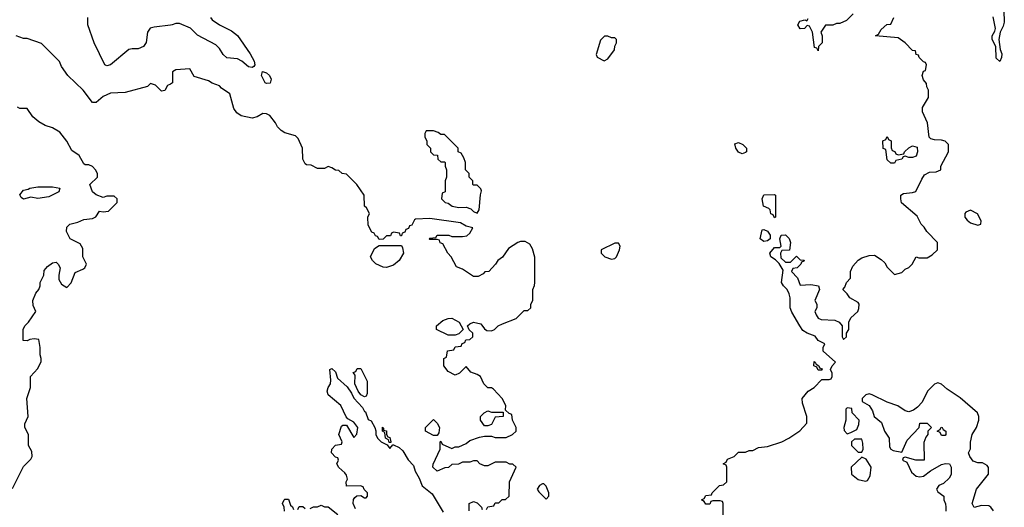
# Model space of a CAD drawing. Header units: inches. Extents: x 2380053 to 2584298, y 380219 to 546618.
# Tile 247 of 256: x 2439169 to 2444596, y 505549 to 508239. Entities that reach past the tile are written whole.
import ezdxf

# ---------------------------------------------------------------- set-up
doc = ezdxf.new("R2010")
doc.units = ezdxf.units.IN
doc.header["$MEASUREMENT"] = 0
doc.layers.add('C4530', color=7, linetype='Continuous')
doc.layers.add('C4540', color=7, linetype='Continuous')

msp = doc.modelspace()

# ---------------------------------------------------------------- linework, layer by layer
at = {"layer": 'C4530', "color": 2}
for points, elevation in [([(2440000, 508208.3), (2439910, 508198), (2439888.5, 508191.5), (2439873, 508170), (2439866.8, 508113.2), (2439851.3, 508090), (2439822.8, 508077.2), (2439790, 508078), (2439770, 508073.2), (2439670, 507989.2), (2439650, 507984), (2439638, 507990), (2439579, 508110), (2439545.2, 508210), (2439544, 508250)], 70), ([(2440000, 507883.6), (2439984.7, 507875.3), (2439970, 507848), (2439950, 507844), (2439917.2, 507877.2), (2439890, 507886), (2439874, 507870), (2439750, 507837.2), (2439670, 507832.7), (2439630, 507814), (2439590, 507782), (2439570, 507782), (2439519, 507850), (2439435.3, 507930), (2439400.2, 507980.2), (2439388.4, 508008.4), (2439290, 508108), (2439210, 508135.3), (2439190, 508135.3), (2439149.1, 508149.1)], 74), ([(2439130, 505654), (2439190, 505774), (2439230, 505814), (2439238, 505830), (2439236.4, 505856.4), (2439218, 505890), (2439218, 505950), (2439198, 505990), (2439198, 506010), (2439215.3, 506050), (2439208.7, 506150), (2439228, 506210), (2439228.4, 506271.6), (2439270, 506314), (2439287.3, 506352.7), (2439288, 506370), (2439282, 506390), (2439282, 506430), (2439275.3, 506475.3), (2439250, 506478), (2439224.7, 506475.3), (2439210, 506468), (2439188.4, 506468.4), (2439188.7, 506530), (2439198, 506550), (2439218, 506570), (2439258, 506630), (2439243.1, 506663.1), (2439242, 506690), (2439258, 506730), (2439275.3, 506750), (2439282, 506770), (2439282, 506790), (2439302, 506830), (2439304, 506856), (2439323.1, 506876.9), (2439350, 506898), (2439370, 506902), (2439382, 506890), (2439392, 506870), (2439384.7, 506830), (2439385.4, 506805.4), (2439399.6, 506779.6), (2439430, 506762), (2439453.6, 506786.4), (2439475.3, 506844.7), (2439518, 506862), (2439528, 506870), (2439538, 506890), (2439518, 506930), (2439516.4, 506976.4), (2439502, 507002), (2439448, 507030), (2439428, 507070), (2439430, 507094), (2439446, 507110), (2439490, 507122), (2439523.1, 507136.9), (2439570, 507142), (2439588.4, 507151.6), (2439610, 507182), (2439630, 507178), (2439658, 507182), (2439706, 507230), (2439706, 507250), (2439690, 507266), (2439650, 507266), (2439630, 507258), (2439590, 507273.2), (2439570, 507288.7), (2439555.3, 507330), (2439598, 507370), (2439598, 507390), (2439588, 507410), (2439570, 507428), (2439550, 507438), (2439530, 507438), (2439523.1, 507443.1), (2439498, 507490), (2439456.4, 507516.4), (2439428.9, 507568.9), (2439390, 507618), (2439350, 507642), (2439310, 507655.3), (2439274.6, 507674.6), (2439242, 507702), (2439210, 507748), (2439170, 507748), (2439156.4, 507756.4)], 78)]:
    msp.add_lwpolyline(points, dxfattribs=dict(at, elevation=elevation))
at = {"layer": 'C4530', "color": 2, "elevation": 78}
msp.add_lwpolyline([(2439270, 507253.2), (2439230, 507259), (2439190, 507248.7), (2439178, 507258), (2439170, 507272), (2439190, 507298), (2439216.4, 507303.6), (2439226, 507310), (2439270, 507316.3), (2439350, 507317.3), (2439391.3, 507310), (2439384.7, 507290), (2439330, 507261.2)], close=True, dxfattribs=at)
at = {"layer": 'C4540', "color": 2}
for points, elevation in [([(2444592.7, 508290), (2444595.6, 508224.4), (2444590, 508202), (2444573.4, 508170), (2444566, 508130), (2444573.2, 508073.2), (2444582.8, 508050), (2444581, 508030), (2444570, 508008), (2444550, 508026), (2444549.2, 508090), (2444529.4, 508130), (2444529.4, 508150), (2444544.1, 508175.9), (2444547, 508190), (2444533.8, 508253.8)], 66), ([(2440221, 508250), (2440230, 508238), (2440271.3, 508210), (2440336.7, 508176.7), (2440370, 508151), (2440440.4, 508050), (2440460.7, 508010), (2440464.7, 507990), (2440459.8, 507980.2), (2440450, 507975.3), (2440430, 507979), (2440393.2, 508010), (2440370, 508022), (2440310, 508027.6), (2440290, 508047), (2440270, 508079.5), (2440250, 508100.7), (2440150, 508153.6), (2440110, 508191.3), (2440050, 508217.2), (2440030, 508217.2), (2440010, 508209.4), (2440000, 508208.3)], 70), ([(2443046, 505490), (2443046, 505570), (2443042, 505582), (2443030, 505586), (2442990, 505586), (2442978, 505582), (2442972.7, 505567.3), (2442950, 505566), (2442942, 505582), (2442926, 505590), (2442942, 505598), (2442950, 505614), (2442982, 505618), (2442986, 505630), (2443026, 505670), (2443047.3, 505672.7), (2443066, 505690), (2443066, 505770), (2443062, 505782), (2443046, 505790), (2443062, 505798), (2443070, 505814), (2443106, 505830), (2443130, 505854), (2443170, 505854), (2443190, 505862), (2443210, 505862), (2443240.4, 505879.6), (2443290, 505884.7), (2443369.1, 505910.9), (2443408, 505930), (2443468.4, 505971.6), (2443507.3, 506012.7), (2443508, 506050), (2443483.1, 506123.1), (2443482, 506150), (2443515.3, 506190), (2443548, 506210), (2443590, 506254), (2443630, 506254), (2443642, 506258), (2443646, 506270), (2443646, 506290), (2443638, 506310), (2443646, 506330), (2443666, 506350), (2443598, 506410), (2443598, 506430), (2443606, 506450), (2443570, 506468.7), (2443552.7, 506492.7), (2443509.2, 506509.2), (2443485.2, 506525.2), (2443468, 506550), (2443424.7, 506624.7), (2443415.3, 506650), (2443414.6, 506705.4), (2443410, 506726), (2443398, 506750), (2443378, 506770), (2443368.4, 506788.4), (2443376.4, 506856.4), (2443354.6, 506894.6), (2443334.6, 506914.6), (2443308.7, 506930), (2443304, 506950), (2443330, 506982), (2443358, 506982), (2443366, 506990), (2443358, 507030), (2443366, 507050), (2443390, 507051.3), (2443410, 507032), (2443418, 507010), (2443412, 506968), (2443370, 506966), (2443362, 506950), (2443364.7, 506924.7), (2443390, 506902), (2443418, 506902), (2443450, 506934), (2443470, 506914), (2443492.7, 506912.7), (2443490, 506906), (2443478, 506902), (2443474, 506890), (2443454, 506870), (2443430, 506866), (2443422, 506850), (2443455.3, 506815.3), (2443470, 506774), (2443530, 506778.8), (2443572, 506770), (2443578, 506750), (2443552, 506690), (2443562, 506670), (2443562, 506650), (2443552, 506630), (2443558, 506610), (2443570, 506592), (2443585.4, 506585.4), (2443660.7, 506580.7), (2443684.7, 506570), (2443702, 506550), (2443702, 506490), (2443710, 506474), (2443726, 506490), (2443726, 506510), (2443738, 506530), (2443738, 506570), (2443750, 506594), (2443788, 506630), (2443794.6, 506645.4), (2443795.3, 506670), (2443790, 506678), (2443744, 506704), (2443730, 506726), (2443706, 506750), (2443716.4, 506763.6), (2443726, 506790), (2443747.3, 506812.7), (2443748, 506850), (2443760.2, 506879.8), (2443790, 506912), (2443810, 506924.7), (2443850, 506938), (2443879.6, 506939.6), (2443916.9, 506916.9), (2443936.9, 506896.9), (2443950, 506874), (2443990, 506834), (2444030, 506844.7), (2444050, 506862), (2444070, 506872), (2444088, 506890), (2444109, 506931), (2444124.7, 506924.7), (2444170, 506926), (2444198, 506942), (2444228, 506970), (2444228, 507010), (2444168, 507070), (2444154.6, 507094.6), (2444138, 507110), (2444114.6, 507154.6), (2444028.9, 507228.9), (2444026, 507250), (2444026, 507270), (2444040.4, 507279.6), (2444090, 507284.7), (2444108.4, 507291.6), (2444140.2, 507359.8), (2444156.4, 507383.6), (2444183.1, 507396.9), (2444220.4, 507399.6), (2444246, 507410), (2444246, 507430), (2444288, 507510), (2444288, 507550), (2444270, 507568), (2444250, 507574), (2444210, 507575.3), (2444190, 507582), (2444182, 507590), (2444172.7, 507670), (2444145.2, 507730), (2444145.6, 507754.4), (2444178, 507810), (2444178, 507850), (2444168.4, 507868.4), (2444167.3, 507887.3), (2444150, 507906), (2444142, 507930), (2444150, 507954), (2444162, 507958), (2444166, 507990), (2444162, 508002), (2444150, 508006), (2444126, 508030), (2444122, 508042), (2444110, 508046), (2444106, 508066), (2444090, 508068), (2444048.7, 508110), (2444010, 508138), (2443886, 508150), (2443902, 508158), (2443916.4, 508183.6), (2443947.3, 508212.7), (2443970, 508214), (2443986, 508250)], 70), ([(2443762, 508270), (2443725.4, 508234.6), (2443690, 508218), (2443670, 508218), (2443650, 508208.7), (2443610, 508208), (2443584.7, 508170), (2443591.3, 508150), (2443591, 508110), (2443572, 508090), (2443570, 508066), (2443562, 508082), (2443550, 508086), (2443539, 508170), (2443522, 508202), (2443510, 508206), (2443494, 508190), (2443470, 508188.7), (2443458, 508210), (2443468, 508230), (2443496.9, 508236.9), (2443507.3, 508232.7), (2443515.3, 508244.7)], 70), ([(2441742, 505538), (2441748.4, 505551.6), (2441782, 505558), (2441790, 505574), (2441810, 505574), (2441828.4, 505591.6), (2441847.3, 505592.7), (2441866, 505610), (2441868, 505690), (2441906, 505770), (2441887.3, 505787.3), (2441870, 505788), (2441850, 505798), (2441790, 505798), (2441750, 505778), (2441730, 505778), (2441706, 505790), (2441690, 505806), (2441670, 505806), (2441650, 505798), (2441610, 505798), (2441587.3, 505787.3), (2441550, 505786), (2441531.6, 505768.4), (2441512.7, 505767.3), (2441470, 505748), (2441446, 505770), (2441447.3, 505787.3), (2441486, 505870), (2441486, 505910), (2441490, 505914), (2441498, 505898), (2441550, 505874), (2441570, 505882), (2441590, 505882), (2441630, 505902), (2441650, 505918), (2441703.1, 505936.9), (2441730, 505942), (2441770, 505942), (2441790, 505934), (2441850, 505934), (2441886, 505950), (2441906, 505970), (2441906, 505990), (2441886, 506030), (2441882, 506062), (2441867.3, 506067.3), (2441846, 506086), (2441848, 506110), (2441828, 506150), (2441780.4, 506200.4), (2441770, 506208), (2441748.9, 506208.9), (2441728, 506230), (2441708, 506270), (2441690, 506282), (2441655.3, 506295.3), (2441630, 506326), (2441594, 506290), (2441570, 506278), (2441530, 506298), (2441506, 506330), (2441506, 506370), (2441522, 506378), (2441527.3, 506412.7), (2441562, 506418), (2441570, 506434), (2441602, 506438), (2441607.3, 506452.7), (2441622, 506458), (2441627.3, 506472.7), (2441650, 506474), (2441666, 506490), (2441666, 506510), (2441647.3, 506527.3), (2441638, 506550), (2441650, 506562), (2441670, 506571.3), (2441710, 506562), (2441730, 506534), (2441743.6, 506523.6), (2441770, 506522), (2441786, 506530), (2441806, 506550), (2441830, 506562), (2441906, 506590), (2441950, 506634), (2441970, 506634), (2441986, 506650), (2441986, 506670), (2441998, 506690), (2441998, 506750), (2442007.3, 506772.7), (2442008, 506790), (2442008.4, 506928.4), (2441994.6, 506974.6), (2441980.4, 507000.4), (2441955.3, 507015.3), (2441930, 507015.3), (2441914, 507010), (2441863.5, 506976.5), (2441830.7, 506929.3), (2441804.7, 506910), (2441792, 506890), (2441754, 506850), (2441732.7, 506847.3), (2441723.6, 506836.4), (2441696.9, 506823.1), (2441670, 506822), (2441610, 506862), (2441576.4, 506876.4), (2441548, 506930), (2441528, 506950), (2441502, 507002), (2441487.3, 507007.3), (2441482, 507022), (2441470, 507026), (2441430, 507026), (2441426, 507030), (2441430, 507034), (2441462, 507038), (2441470, 507050.8), (2441534, 507050), (2441550, 507042), (2441610, 507042), (2441633.6, 507046.4), (2441650, 507062), (2441666, 507090), (2441630, 507099.3), (2441598.2, 507118.2), (2441430, 507142), (2441350, 507138), (2441344.7, 507135.3), (2441330, 507106), (2441318, 507102), (2441312.7, 507087.3), (2441298, 507082), (2441292.7, 507067.3), (2441278, 507062), (2441272.7, 507047.3), (2441267.3, 507047.3), (2441262, 507062), (2441230, 507066), (2441218, 507062), (2441212.7, 507047.3), (2441190, 507046), (2441172.7, 507027.3), (2441150, 507026), (2441142, 507042), (2441130, 507046), (2441122, 507062), (2441110, 507066), (2441090, 507106), (2441088, 507150), (2441098, 507170), (2441080.4, 507200.4), (2441068.7, 507210), (2441068, 507270), (2441028, 507330), (2440970, 507386), (2440946, 507390), (2440927.3, 507407.3), (2440910, 507408), (2440890, 507422), (2440870, 507428), (2440850, 507418), (2440810, 507418), (2440776.4, 507436.4), (2440750, 507438), (2440743.1, 507443.1), (2440728.9, 507468.9), (2440728, 507530), (2440703.1, 507583.1), (2440690, 507598), (2440630, 507615.3), (2440610, 507628), (2440590, 507648), (2440579, 507670), (2440548, 507710), (2440530, 507719), (2440510, 507722), (2440478, 507702), (2440450, 507695.3), (2440389.1, 507709.1), (2440365.6, 507725.6), (2440350, 507748), (2440328, 507830), (2440281.2, 507861.2), (2440270, 507874), (2440230, 507888.7), (2440210, 507902), (2440130, 507926), (2440107.3, 507967.3), (2440030, 507962), (2440012, 507950), (2440012, 507890), (2440000, 507883.6)], 74), ([(2441020.2, 505540.2), (2441008, 505570), (2441008.4, 505591.6), (2441016.4, 505603.6), (2441028, 505612), (2441050, 505614), (2441070, 505602), (2441078, 505602), (2441086, 505610), (2441086, 505630), (2441067.3, 505647.3), (2441062, 505662), (2441047.3, 505667.3), (2440970, 505666), (2440968, 505690), (2440975.3, 505704.7), (2440970, 505726), (2440960.4, 505740.4), (2440928.9, 505768.9), (2440918, 505790), (2440926, 505810), (2440922, 505822), (2440910, 505826), (2440888, 505850), (2440888.7, 505870), (2440910, 505892), (2440942, 505898), (2440946, 505910), (2440928.7, 505950), (2440943.1, 505996.9), (2440950, 506002), (2440970, 506002), (2441010, 505934), (2441027.3, 505952.7), (2441033.2, 505990), (2441010, 506019), (2440978, 506038), (2440968.9, 506048.9), (2440939, 506110), (2440869, 506169), (2440864, 506190), (2440869, 506210), (2440882, 506230), (2440884, 506250), (2440878, 506310), (2440890, 506314.8), (2440910, 506296), (2440921.4, 506261.4), (2440974.4, 506214.4), (2440998.8, 506178.8), (2441010, 506151.3), (2441059.1, 506099.1), (2441070, 506078), (2441076, 506076), (2441090, 506034), (2441105.4, 506025.4), (2441126, 505990), (2441132, 505972), (2441132, 505950), (2441142, 505930), (2441162, 505910), (2441194, 505894), (2441210, 505874), (2441226, 505894), (2441230, 505894), (2441259.8, 505879.8), (2441281, 505861), (2441310, 505812), (2441339.1, 505779.1), (2441348, 505748), (2441370.8, 505710.8), (2441387.9, 505667.9), (2441442.8, 505622.8), (2441502.8, 505522.8)], 74), ([(2444535.3, 505530), (2444522, 505550), (2444510, 505557.2), (2444470, 505559.3), (2444428.7, 505548.7), (2444418, 505570), (2444442, 505650), (2444508.4, 505731.6), (2444508.4, 505768.4), (2444500.4, 505780.4), (2444474.6, 505794.6), (2444450, 505795.3), (2444424.7, 505804.7), (2444406, 505830), (2444398, 505850), (2444408.4, 505871.6), (2444408.9, 505908.9), (2444418, 505950), (2444442, 505990), (2444455.3, 506030), (2444455.3, 506050), (2444448, 506070), (2444352.5, 506152.5), (2444280.2, 506200.2), (2444250, 506228), (2444230, 506235.3), (2444210, 506228), (2444172, 506190), (2444142, 506130), (2444118, 506102), (2444095.3, 506084.7), (2444070, 506075.3), (2444050, 506082), (2444008.9, 506108.9), (2443950, 506128.7), (2443868, 506170), (2443850, 506175.1), (2443832, 506170), (2443812, 506150), (2443812.7, 506132.7), (2443850.7, 506110.7), (2443870, 506082), (2443878, 506050), (2443918, 506018), (2443934.8, 505970), (2443960.5, 505930), (2443963, 505883), (2443970.6, 505870.6), (2443983.4, 505863.4), (2444030, 505854), (2444060.2, 505919.8), (2444126, 505990), (2444130, 506014), (2444170, 506014), (2444194, 505990), (2444174, 505970), (2444174, 505950), (2444163.6, 505936.4), (2444152.7, 505907.3), (2444154, 505810), (2444108.7, 505808.7), (2444050, 505826), (2444038, 505822), (2444034, 505810), (2444058, 505798), (2444083.5, 505743.5), (2444110, 505721), (2444130, 505718), (2444150, 505722), (2444188.7, 505751.3), (2444250, 505784.7), (2444271.6, 505791.6), (2444294, 505790), (2444302, 505770), (2444302, 505730), (2444292, 505710), (2444259.8, 505680.2), (2444234, 505670), (2444222, 505650), (2444230, 505634), (2444262, 505610), (2444262, 505590), (2444272, 505568), (2444274, 505550), (2444272.7, 505527.3)], 70), ([(2440628, 505528), (2440626, 505550), (2440618, 505570), (2440626, 505590), (2440630, 505594), (2440650, 505594), (2440662, 505562), (2440672.7, 505552.7), (2440678, 505538)], 74), ([(2441646, 505530), (2441646, 505570), (2441670, 505582), (2441690, 505574), (2441714, 505550), (2441718, 505538)], 74), ([(2440702, 505538), (2440710, 505554), (2440730, 505554), (2440742, 505542)], 74), ([(2440770, 505542), (2440788.4, 505551.6), (2440810, 505552), (2440830, 505562), (2440850, 505552), (2440870, 505552), (2440922, 505510)], 74)]:
    msp.add_lwpolyline(points, dxfattribs=dict(at, elevation=elevation))
for points, elevation in [([(2442410, 508148), (2442392.7, 508147.3), (2442370, 508126), (2442346.4, 508046.4), (2442351.6, 508031.6), (2442390, 508012), (2442410, 508022), (2442447.3, 508072.7), (2442448.4, 508091.6), (2442458, 508110), (2442458, 508130), (2442450, 508138), (2442430, 508138)], 74), ([(2440530, 507886), (2440522, 507890), (2440502, 507930), (2440507.3, 507952.7), (2440530, 507946), (2440546, 507930), (2440556, 507910), (2440550, 507889.3)], 70), ([(2441450, 507626), (2441410, 507626), (2441402, 507610), (2441402, 507590), (2441414, 507570), (2441414, 507550), (2441434, 507530), (2441434, 507510), (2441450, 507494), (2441472, 507492), (2441474, 507470), (2441490, 507454), (2441510, 507454), (2441514, 507450), (2441514, 507430), (2441522, 507410), (2441522, 507370), (2441514, 507350), (2441514, 507290), (2441498, 507282), (2441494, 507250), (2441514, 507230), (2441530, 507226), (2441552, 507210), (2441590, 507202), (2441630, 507204.9), (2441655.2, 507195.2), (2441670, 507181), (2441690, 507172), (2441702, 507190), (2441708, 507272), (2441714.6, 507294.6), (2441710, 507306), (2441690, 507326), (2441670, 507326), (2441666, 507330), (2441666, 507350), (2441646, 507370), (2441646, 507390), (2441626, 507410), (2441626, 507450), (2441616.4, 507476.4), (2441602, 507502), (2441586, 507510), (2441586, 507530), (2441510, 507606), (2441490, 507606), (2441476.4, 507616.4)], 74), ([(2444010, 507494), (2444042, 507498), (2444046, 507510), (2444069.1, 507530.9), (2444090, 507542), (2444114.8, 507534.8), (2444118, 507510), (2444110, 507486), (2444090, 507478), (2444070, 507478), (2444050, 507486), (2444038, 507482), (2444031.6, 507468.4), (2443998, 507462), (2443990, 507448), (2443970, 507448), (2443950, 507466), (2443942, 507522), (2443928.4, 507528.4), (2443926, 507570), (2443942, 507578), (2443950, 507594), (2443958, 507578), (2443972, 507570), (2443972.7, 507532.7), (2443978, 507518), (2443992, 507512), (2443998, 507498)], 70), ([(2443150, 507498), (2443130, 507508.7), (2443115.3, 507530), (2443110, 507554), (2443130, 507562), (2443154, 507550), (2443174, 507530), (2443174, 507510), (2443170, 507506)], 70), ([(2443330, 507146), (2443322, 507162), (2443308.4, 507168.4), (2443306, 507190), (2443298, 507198), (2443268, 507210), (2443262, 507250), (2443270, 507272), (2443330, 507274), (2443334, 507270), (2443334, 507150)], 70), ([(2444410, 507188), (2444382.8, 507177.2), (2444378, 507170), (2444378, 507150), (2444390, 507132), (2444410, 507118), (2444450, 507104.7), (2444466, 507110), (2444468, 507130), (2444448.4, 507168.4)], 70), ([(2443270, 507015.3), (2443249.2, 507029.2), (2443260.4, 507079.6), (2443270, 507082), (2443290, 507072), (2443304.7, 507050), (2443304.7, 507030), (2443290, 507019)], 70), ([(2441190, 506872.7), (2441172.9, 506872.9), (2441132.1, 506892.1), (2441114, 506910), (2441102, 506930), (2441124, 506976), (2441150, 506994), (2441272.7, 506992.7), (2441279.6, 506979.6), (2441284.7, 506950), (2441261, 506910), (2441230, 506884)], 74), ([(2442470, 507006), (2442450, 507006), (2442374, 506970), (2442374, 506950), (2442394, 506930), (2442430, 506918), (2442450, 506922), (2442458, 506930), (2442475.3, 506970), (2442478, 506990)], 74), ([(2441530, 506498), (2441466, 506530), (2441466, 506550), (2441500.4, 506579.6), (2441530, 506591.3), (2441550, 506592), (2441590.7, 506570.7), (2441614, 506530), (2441590, 506506), (2441570, 506498)], 74), ([(2443570, 506306), (2443562, 506322), (2443546, 506330), (2443547.3, 506352.7), (2443554, 506350), (2443558, 506338), (2443574, 506330), (2443578, 506318), (2443592.7, 506312.7), (2443590, 506306)], 70), ([(2441070, 506158), (2441049.3, 506169.3), (2441034, 506190), (2441017.2, 506230), (2441018, 506278), (2441008, 506292), (2441022, 506298), (2441030, 506314), (2441050, 506314), (2441084.7, 506244.7), (2441083.6, 506176.4), (2441078, 506162)], 74), ([(2441770, 506074), (2441834, 506074), (2441834, 506050), (2441790, 506046), (2441770, 506006), (2441750, 505998), (2441730, 505998), (2441708.7, 506030), (2441709.1, 506050.9), (2441729.1, 506070.9), (2441750, 506082)], 74), ([(2443730, 506098), (2443722, 506090), (2443722, 506030), (2443712, 505990), (2443712.7, 505972.7), (2443730, 505954), (2443750, 505962), (2443782, 505978), (2443794.6, 506005.4), (2443795.3, 506030), (2443758, 506070), (2443754.6, 506094.6)], 70), ([(2441450, 505946), (2441406, 505970), (2441406, 505990), (2441450, 506034), (2441470, 506014), (2441482, 505990), (2441479.6, 505960.4), (2441470, 505946)], 74), ([(2441206, 505906), (2441202, 505922), (2441186, 505930), (2441182, 505962), (2441168.4, 505968.4), (2441168, 505992), (2441174, 505986), (2441174, 505974), (2441190, 505972), (2441191.6, 505951.6), (2441198, 505938), (2441210, 505934), (2441214, 505910), (2441214, 505906), (2441210, 505906)], 74), ([(2444250, 505946), (2444242, 505962), (2444226, 505970), (2444242, 505978), (2444248.4, 505991.6), (2444254, 505990), (2444258, 505978), (2444274, 505970), (2444274, 505950), (2444270, 505946)], 70), ([(2443810, 505926), (2443770, 505926), (2443754, 505910), (2443754, 505890), (2443790, 505854), (2443810, 505854), (2443818, 505870), (2443816.4, 505903.6)], 70), ([(2443810, 505826), (2443752, 505770), (2443752.7, 505732.7), (2443790, 505702), (2443830, 505694), (2443842, 505698), (2443856.4, 505723.6), (2443862, 505770), (2443834.6, 505814.6)], 70), ([(2442058, 505678), (2442050, 505678), (2442034, 505670), (2442022, 505650), (2442030, 505634), (2442070, 505594), (2442086, 505610), (2442086, 505630), (2442070, 505666)], 74)]:
    msp.add_lwpolyline(points, close=True, dxfattribs=dict(at, elevation=elevation))

doc.saveas('drawing.dxf')
